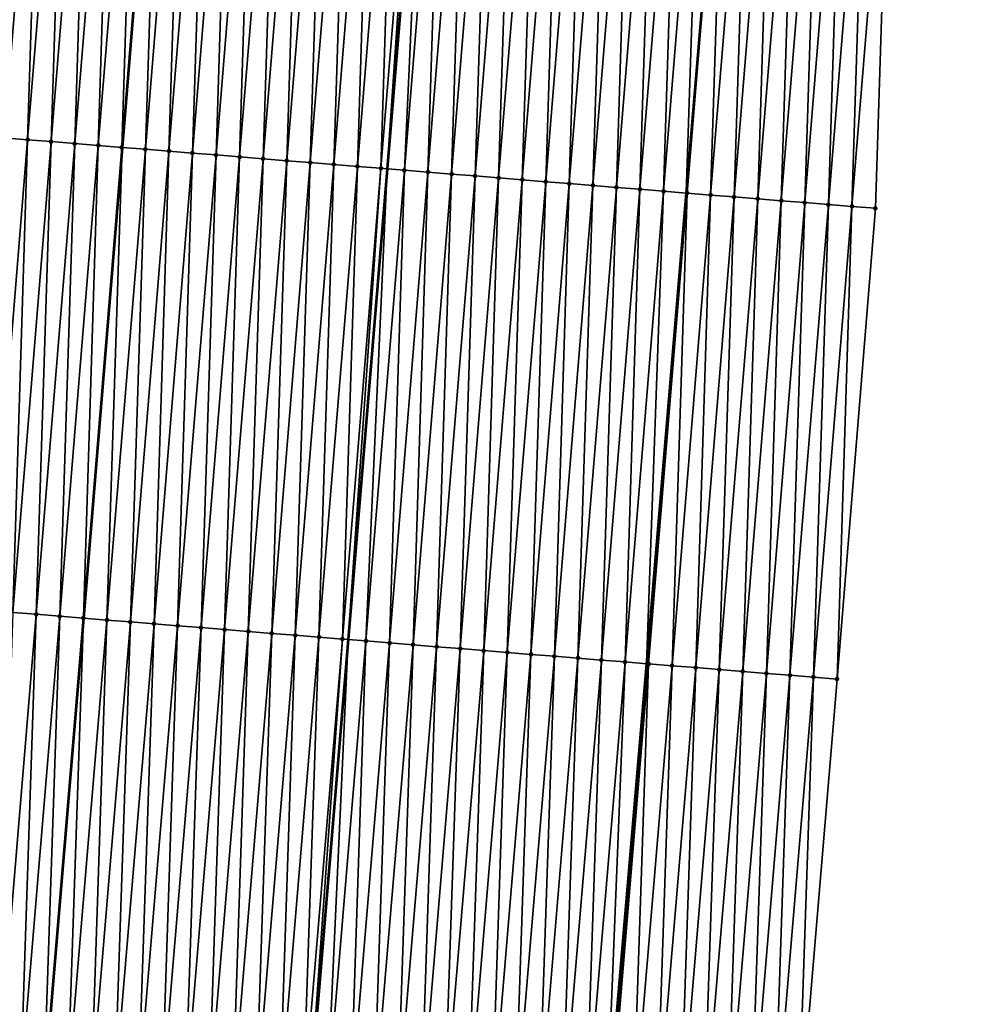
# Model space of a CAD drawing. Header units: feet. Extents: x 2017424 to 2024169, y 808042 to 818730.
# Tile 72 of 256: x 2023585 to 2023625, y 810347 to 810389. Entities that reach past the tile are written whole.
import ezdxf

# ---------------------------------------------------------------- set-up
doc = ezdxf.new("R2010")
doc.units = ezdxf.units.FT
doc.header["$MEASUREMENT"] = 0
for name, color, linetype, lineweight in [('EP_Travel Lane', 172, 'Continuous', 53), ('NB-Road Shots', 141, 'Continuous', 100), ('NB-Road X-Section', 40, 'Continuous', 13), ('STRIPING', 60, 'Continuous', 53)]:
    doc.layers.add(name, color=color, linetype=linetype, lineweight=lineweight)
doc.layers.add('I-77-MM15-17_NB-Surface-BORDER', color=7, linetype='Continuous')
doc.layers.add('I-77-MM15-17_NB-Surface-TIN', color=7, linetype='Continuous')

msp = doc.modelspace()

# ---------------------------------------------------------------- linework, layer by layer
at = {"layer": 'EP_Travel Lane'}
msp.add_polyline3d([(2023617.839902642, 810441.5486107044, 290.4173127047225), (2023616.161568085, 810421.6302369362, 289.7507433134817), (2023614.483239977, 810401.7119396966, 289.0819012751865), (2023612.804799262, 810381.7923060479, 288.4525398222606), (2023611.126398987, 810361.8731523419, 287.8090079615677), (2023609.426274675, 810341.8877915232, 287.1701636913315), (2023607.724428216, 810321.9704712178, 286.5330717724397), (2023606.022517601, 810302.0524000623, 285.9212010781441), (2023604.320598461, 810282.1342291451, 285.3126838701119), (2023602.618631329, 810262.2154965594, 284.7230208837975), (2023600.916704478, 810242.2972353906, 284.1175308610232), (2023599.214749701, 810222.378647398, 283.5230158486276), (2023597.512808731, 810202.4602209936, 282.9230811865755), (2023595.810848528, 810182.5415694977, 282.3306952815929), (2023594.108811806, 810162.6220224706, 281.7683821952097), (2023592.375082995, 810142.4905671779, 281.2332645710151), (2023590.705805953, 810122.7863215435, 280.7102273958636), (2023588.710833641, 810098.8784424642, 280.050727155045), (2023587.38081022, 810082.9393545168, 279.6303487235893), (2023585.718211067, 810063.0146571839, 279.1370583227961)], dxfattribs=at)
at = {"layer": 'I-77-MM15-17_NB-Surface-BORDER', "color": 3, "linetype": 'Continuous', "lineweight": -3}
msp.add_polyline3d([(2023624.707408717, 810440.9940627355, 290.2260235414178), (2023624.076539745, 810420.9913689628, 289.5225833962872), (2023621.452107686, 810401.1490264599, 288.8930797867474), (2023620.821122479, 810381.144909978, 288.2316462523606), (2023619.193417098, 810361.2217203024, 287.5850142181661), (2023617.51849911, 810341.2088165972, 286.9636862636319), (2023615.832084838, 810321.2913073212, 286.2893290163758), (2023614.145620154, 810301.3732026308, 285.6349746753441), (2023611.462553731, 810281.5374927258, 285.0468847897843), (2023609.77595602, 810261.6178169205, 284.4452814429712), (2023606.096235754, 810241.8638863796, 283.9441117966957), (2023603.413124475, 810222.0276466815, 283.3738069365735), (2023602.722992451, 810202.023969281, 282.7599110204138), (2023600.039856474, 810182.1874378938, 282.1993963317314), (2023597.35662827, 810162.34981724, 281.6754582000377), (2023596.562152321, 810142.0979485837, 281.1282559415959), (2023594.829683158, 810122.4426648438, 280.5536802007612), (2023593.810194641, 810098.4525510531, 279.8931936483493), (2023590.47309089, 810082.6807378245, 279.5483229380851), (2023588.793050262, 810062.7580426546, 279.0347510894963)], dxfattribs=at)
at = {"layer": 'I-77-MM15-17_NB-Surface-TIN', "color": 128, "linetype": 'Continuous', "lineweight": -3}
for points in [[(2023583.941624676, 810384.1287809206, 289.0867431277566), (2023585.569342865, 810404.0521273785, 289.7287533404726), (2023584.572600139, 810404.1327781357, 289.7516987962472)], [(2023583.941624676, 810384.1287809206, 289.0867431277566), (2023584.938368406, 810384.0481424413, 289.063435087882), (2023585.569342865, 810404.0521273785, 289.7287533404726)], [(2023584.938368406, 810384.0481424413, 289.063435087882), (2023586.566090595, 810403.9715378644, 289.7039992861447), (2023585.569342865, 810404.0521273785, 289.7287533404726)], [(2023584.938368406, 810384.0481424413, 289.063435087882), (2023585.935097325, 810383.9673226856, 289.0454804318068), (2023586.566090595, 810403.9715378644, 289.7039992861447)], [(2023585.935097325, 810383.9673226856, 289.0454804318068), (2023587.5628263, 810403.8908011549, 289.6835921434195), (2023586.566090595, 810403.9715378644, 289.7039992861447)], [(2023585.935097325, 810383.9673226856, 289.0454804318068), (2023586.931823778, 810383.8864727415, 289.0284172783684), (2023587.5628263, 810403.8908011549, 289.6835921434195)], [(2023586.931823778, 810383.8864727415, 289.0284172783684), (2023588.559556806, 810403.8100008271, 289.6650637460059), (2023587.5628263, 810403.8908011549, 289.6835921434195)], [(2023586.931823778, 810383.8864727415, 289.0284172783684), (2023587.928552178, 810383.8056466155, 289.0106507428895), (2023588.559556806, 810403.8100008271, 289.6650637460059)], [(2023587.928552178, 810383.8056466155, 289.0106507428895), (2023589.556292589, 810403.7292650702, 289.6446284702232), (2023588.559556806, 810403.8100008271, 289.6650637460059)], [(2023587.928552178, 810383.8056466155, 289.0106507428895), (2023588.925305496, 810383.7251255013, 288.9838767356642), (2023589.556292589, 810403.7292650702, 289.6446284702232)], [(2023588.925305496, 810383.7251255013, 288.9838767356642), (2023590.553037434, 810403.6486402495, 289.6209170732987), (2023589.556292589, 810403.7292650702, 289.6446284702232)], [(2023588.925305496, 810383.7251255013, 288.9838767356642), (2023588.933281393, 810383.72447992, 288.9836994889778), (2023590.553037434, 810403.6486402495, 289.6209170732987)], [(2023590.553037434, 810403.6486402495, 289.6209170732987), (2023588.933281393, 810383.72447992, 288.9836994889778), (2023590.561013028, 810403.6479955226, 289.6207154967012)], [(2023589.922046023, 810383.6444478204, 288.9617263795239), (2023590.561013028, 810403.6479955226, 289.6207154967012), (2023588.933281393, 810383.72447992, 288.9836994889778)], [(2023589.922046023, 810383.6444478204, 288.9617263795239), (2023591.549786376, 810403.5680655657, 289.595725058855), (2023590.561013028, 810403.6479955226, 289.6207154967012)], [(2023589.922046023, 810383.6444478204, 288.9617263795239), (2023590.918802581, 810383.5639663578, 288.9337813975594), (2023591.549786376, 810403.5680655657, 289.595725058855)], [(2023590.918802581, 810383.5639663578, 288.9337813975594), (2023592.546558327, 810403.4877725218, 289.5622157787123), (2023591.549786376, 810403.5680655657, 289.595725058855)], [(2023590.918802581, 810383.5639663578, 288.9337813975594), (2023591.915549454, 810383.4833663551, 288.9093370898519), (2023592.546558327, 810403.4877725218, 289.5622157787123)], [(2023591.915549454, 810383.4833663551, 288.9093370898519), (2023593.543299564, 810403.4071035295, 289.5398088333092), (2023592.546558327, 810403.4877725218, 289.5622157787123)], [(2023591.915549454, 810383.4833663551, 288.9093370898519), (2023592.912280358, 810383.4025708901, 288.8906650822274), (2023593.543299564, 810403.4071035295, 289.5398088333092)], [(2023592.912280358, 810383.4025708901, 288.8906650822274), (2023594.540017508, 810403.3261494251, 289.5258217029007), (2023593.543299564, 810403.4071035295, 289.5398088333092)], [(2023592.912280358, 810383.4025708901, 288.8906650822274), (2023593.909003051, 810383.3216749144, 288.8749613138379), (2023594.540017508, 810403.3261494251, 289.5258217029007)], [(2023593.909003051, 810383.3216749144, 288.8749613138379), (2023595.536731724, 810403.245149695, 289.5131819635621), (2023594.540017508, 810403.3261494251, 289.5258217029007)], [(2023593.909003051, 810383.3216749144, 288.8749613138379), (2023594.905744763, 810383.2410117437, 288.8523824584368), (2023595.536731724, 810403.245149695, 289.5131819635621)], [(2023594.905744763, 810383.2410117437, 288.8523824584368), (2023596.533470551, 810403.164451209, 289.4916460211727), (2023595.536731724, 810403.245149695, 289.5131819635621)], [(2023594.905744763, 810383.2410117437, 288.8523824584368), (2023595.902495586, 810383.160460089, 288.8265103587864), (2023596.533470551, 810403.164451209, 289.4916460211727)], [(2023595.902495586, 810383.160460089, 288.8265103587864), (2023597.530227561, 810403.0839752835, 289.4635375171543), (2023596.533470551, 810403.164451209, 289.4916460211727)], [(2023595.902495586, 810383.160460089, 288.8265103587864), (2023596.899259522, 810383.0800689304, 288.7958985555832), (2023597.530227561, 810403.0839752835, 289.4635375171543)], [(2023596.899259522, 810383.0800689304, 288.7958985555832), (2023598.526981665, 810403.0034637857, 289.4364795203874), (2023597.530227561, 810403.0839752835, 289.4635375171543)], [(2023596.899259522, 810383.0800689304, 288.7958985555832), (2023597.896012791, 810382.9995472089, 288.769142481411), (2023598.526981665, 810403.0034637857, 289.4364795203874)], [(2023597.896012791, 810382.9995472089, 288.769142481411), (2023599.523736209, 810402.9229576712, 289.4092625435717), (2023598.526981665, 810403.0034637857, 289.4364795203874)], [(2023597.896012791, 810382.9995472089, 288.769142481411), (2023598.892738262, 810382.918685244, 288.7524343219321), (2023599.523736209, 810402.9229576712, 289.4092625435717)], [(2023598.892738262, 810382.918685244, 288.7524343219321), (2023600.520467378, 810402.8421654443, 289.3904949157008), (2023599.523736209, 810402.9229576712, 289.4092625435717)], [(2023598.892738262, 810382.918685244, 288.7524343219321), (2023599.889429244, 810382.8374011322, 288.7481928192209), (2023600.520467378, 810402.8421654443, 289.3904949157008)], [(2023599.889429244, 810382.8374011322, 288.7481928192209), (2023601.517167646, 810402.7609949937, 289.3828968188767), (2023600.520467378, 810402.8421654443, 289.3904949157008)], [(2023599.889429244, 810382.8374011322, 288.7481928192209), (2023600.157506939, 810382.8156890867, 288.7426294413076), (2023601.517167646, 810402.7609949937, 289.3828968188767)], [(2023601.517167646, 810402.7609949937, 289.3828968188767), (2023600.157506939, 810382.8156890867, 288.7426294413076), (2023601.804593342, 810402.7376662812, 289.3783881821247)], [(2023600.886165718, 810382.7566738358, 288.7275076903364), (2023601.804593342, 810402.7376662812, 289.3783881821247), (2023600.157506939, 810382.8156890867, 288.7426294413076)], [(2023600.886165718, 810382.7566738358, 288.7275076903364), (2023602.513890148, 810402.6800966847, 289.367261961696), (2023601.804593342, 810402.7376662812, 289.3783881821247)], [(2023600.886165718, 810382.7566738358, 288.7275076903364), (2023601.882923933, 810382.6762126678, 288.6989633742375), (2023602.513890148, 810402.6800966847, 289.367261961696)], [(2023601.882923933, 810382.6762126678, 288.6989633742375), (2023603.510642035, 810402.5995580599, 289.3410050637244), (2023602.513890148, 810402.6800966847, 289.367261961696)], [(2023601.882923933, 810382.6762126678, 288.6989633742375), (2023602.879675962, 810382.5956757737, 288.6726553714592), (2023603.510642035, 810402.5995580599, 289.3410050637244)], [(2023602.879675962, 810382.5956757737, 288.6726553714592), (2023604.507388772, 810402.5189563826, 289.316610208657), (2023603.510642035, 810402.5995580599, 289.3410050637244)], [(2023602.879675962, 810382.5956757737, 288.6726553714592), (2023603.876409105, 810382.5149076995, 288.6531744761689), (2023604.507388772, 810402.5189563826, 289.316610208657)], [(2023603.876409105, 810382.5149076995, 288.6531744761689), (2023605.504121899, 810402.4381881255, 289.2971347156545), (2023604.507388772, 810402.5189563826, 289.316610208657)], [(2023603.876409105, 810382.5149076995, 288.6531744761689), (2023604.873126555, 810382.4339475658, 288.6393653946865), (2023605.504121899, 810402.4381881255, 289.2971347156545)], [(2023604.873126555, 810382.4339475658, 288.6393653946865), (2023606.500849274, 810402.357349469, 289.2797382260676), (2023605.504121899, 810402.4381881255, 289.2971347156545)], [(2023604.873126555, 810382.4339475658, 288.6393653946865), (2023605.869853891, 810382.3531084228, 288.6219832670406), (2023606.500849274, 810402.357349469, 289.2797382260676)], [(2023605.869853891, 810382.3531084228, 288.6219832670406), (2023607.497577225, 810402.2765178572, 289.2621336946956), (2023606.500849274, 810402.357349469, 289.2797382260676)], [(2023605.869853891, 810382.3531084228, 288.6219832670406), (2023606.866583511, 810382.2722972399, 288.6037754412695), (2023607.497577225, 810402.2765178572, 289.2621336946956)], [(2023606.866583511, 810382.2722972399, 288.6037754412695), (2023608.494312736, 810402.1957787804, 289.2417964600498), (2023607.497577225, 810402.2765178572, 289.2621336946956)], [(2023606.866583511, 810382.2722972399, 288.6037754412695), (2023607.863325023, 810382.1916316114, 288.5812691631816), (2023608.494312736, 810402.1957787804, 289.2417964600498)], [(2023607.863325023, 810382.1916316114, 288.5812691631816), (2023609.491057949, 810402.1151584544, 289.2179523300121), (2023608.494312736, 810402.1957787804, 289.2417964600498)], [(2023607.863325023, 810382.1916316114, 288.5812691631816), (2023608.860070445, 810382.1110138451, 288.5573494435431), (2023609.491057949, 810402.1151584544, 289.2179523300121)], [(2023608.860070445, 810382.1110138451, 288.5573494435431), (2023610.487807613, 810402.0345926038, 289.1924994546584), (2023609.491057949, 810402.1151584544, 289.2179523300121)], [(2023608.860070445, 810382.1110138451, 288.5573494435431), (2023609.856815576, 810382.0303925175, 288.5335348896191), (2023610.487807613, 810402.0345926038, 289.1924994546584)], [(2023609.856815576, 810382.0303925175, 288.5335348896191), (2023611.484555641, 810401.9540067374, 289.1676376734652), (2023610.487807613, 810402.0345926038, 289.1924994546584)], [(2023609.856815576, 810382.0303925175, 288.5335348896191), (2023610.853561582, 810381.9497819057, 288.5094038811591), (2023611.484555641, 810401.9540067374, 289.1676376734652)], [(2023610.853561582, 810381.9497819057, 288.5094038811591), (2023612.481305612, 810401.8734446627, 289.1420732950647), (2023611.484555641, 810401.9540067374, 289.1676376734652)], [(2023610.853561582, 810381.9497819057, 288.5094038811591), (2023611.850318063, 810381.8692994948, 288.4814869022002), (2023612.481305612, 810401.8734446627, 289.1420732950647)], [(2023611.850318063, 810381.8692994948, 288.4814869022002), (2023613.47806559, 810401.7930050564, 289.112892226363), (2023612.481305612, 810401.8734446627, 289.1420732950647)], [(2023611.850318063, 810381.8692994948, 288.4814869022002), (2023612.804799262, 810381.7923060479, 288.4525398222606), (2023613.47806559, 810401.7930050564, 289.112892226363)], [(2023613.47806559, 810401.7930050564, 289.112892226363), (2023612.804799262, 810381.7923060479, 288.4525398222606), (2023614.474829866, 810401.7126180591, 289.0821575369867)], [(2023614.474829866, 810401.7126180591, 289.0821575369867), (2023612.804799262, 810381.7923060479, 288.4525398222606), (2023614.483239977, 810401.7119396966, 289.0819012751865)], [(2023612.84708094, 810381.7888953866, 288.4512575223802), (2023614.483239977, 810401.7119396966, 289.0819012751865), (2023612.804799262, 810381.7923060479, 288.4525398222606)], [(2023612.84708094, 810381.7888953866, 288.4512575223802), (2023613.843851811, 810381.7085891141, 288.418138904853), (2023614.483239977, 810401.7119396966, 289.0819012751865)], [(2023613.843851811, 810381.7085891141, 288.418138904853), (2023615.471593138, 810401.6322187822, 289.0517854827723), (2023614.483239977, 810401.7119396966, 289.0819012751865)], [(2023613.843851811, 810381.7085891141, 288.418138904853), (2023614.840611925, 810381.628151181, 288.3889084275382), (2023615.471593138, 810401.6322187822, 289.0517854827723)], [(2023614.840611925, 810381.628151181, 288.3889084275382), (2023616.468366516, 810401.5519431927, 289.0177607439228), (2023615.471593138, 810401.6322187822, 289.0517854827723)], [(2023614.840611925, 810381.628151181, 288.3889084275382), (2023615.837362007, 810381.547590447, 288.3633044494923), (2023616.468366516, 810401.5519431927, 289.0177607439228)], [(2023615.837362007, 810381.547590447, 288.3633044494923), (2023617.46512396, 810401.4714725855, 288.9894951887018), (2023616.468366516, 810401.5519431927, 289.0177607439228)], [(2023615.837362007, 810381.547590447, 288.3633044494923), (2023616.834115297, 810381.4670689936, 288.3365404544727), (2023617.46512396, 810401.4714725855, 288.9894951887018)], [(2023616.834115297, 810381.4670689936, 288.3365404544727), (2023618.461867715, 810401.3908344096, 288.9661781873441), (2023617.46512396, 810401.4714725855, 288.9894951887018)], [(2023616.834115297, 810381.4670689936, 288.3365404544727), (2023617.830859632, 810381.3864379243, 288.3130135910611), (2023618.461867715, 810401.3908344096, 288.9661781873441)], [(2023617.830859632, 810381.3864379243, 288.3130135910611), (2023619.458612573, 810401.3102097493, 288.942462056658), (2023618.461867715, 810401.3908344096, 288.9661781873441)], [(2023617.830859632, 810381.3864379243, 288.3130135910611), (2023618.827606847, 810381.3058421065, 288.2884456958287), (2023619.458612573, 810401.3102097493, 288.942462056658)], [(2023618.827606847, 810381.3058421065, 288.2884456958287), (2023620.455358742, 810401.2296011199, 288.9182725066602), (2023619.458612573, 810401.3102097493, 288.942462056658)], [(2023618.827606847, 810381.3058421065, 288.2884456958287), (2023619.824362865, 810381.225354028, 288.2606960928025), (2023620.455358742, 810401.2296011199, 288.9182725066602)], [(2023619.824362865, 810381.225354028, 288.2606960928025), (2023621.452107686, 810401.1490264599, 288.8930797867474), (2023620.455358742, 810401.2296011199, 288.9182725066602)], [(2023619.824362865, 810381.225354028, 288.2606960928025), (2023620.821122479, 810381.144909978, 288.2316462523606), (2023621.452107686, 810401.1490264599, 288.8930797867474)], [(2023583.310639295, 810364.1246623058, 288.4253709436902), (2023584.938368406, 810384.0481424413, 289.063435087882), (2023583.941624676, 810384.1287809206, 289.0867431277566)], [(2023583.310639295, 810364.1246623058, 288.4253709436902), (2023584.307363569, 810364.0437856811, 288.4090959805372), (2023584.938368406, 810384.0481424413, 289.063435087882)], [(2023584.307363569, 810364.0437856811, 288.4090959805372), (2023585.935097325, 810383.9673226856, 289.0454804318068), (2023584.938368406, 810384.0481424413, 289.063435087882)], [(2023584.307363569, 810364.0437856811, 288.4090959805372), (2023585.304082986, 810363.9628496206, 288.3945762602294), (2023585.935097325, 810383.9673226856, 289.0454804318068)], [(2023585.304082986, 810363.9628496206, 288.3945762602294), (2023586.931823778, 810383.8864727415, 289.0284172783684), (2023585.935097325, 810383.9673226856, 289.0454804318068)], [(2023585.304082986, 810363.9628496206, 288.3945762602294), (2023586.300818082, 810363.8821054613, 288.3743893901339), (2023586.931823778, 810383.8864727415, 289.0284172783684)], [(2023586.300818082, 810363.8821054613, 288.3743893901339), (2023587.928552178, 810383.8056466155, 289.0106507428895), (2023586.931823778, 810383.8864727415, 289.0284172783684)], [(2023586.300818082, 810363.8821054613, 288.3743893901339), (2023587.297577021, 810363.8016531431, 288.3455839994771), (2023587.928552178, 810383.8056466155, 289.0106507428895)], [(2023587.297577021, 810363.8016531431, 288.3455839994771), (2023588.925305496, 810383.7251255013, 288.9838767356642), (2023587.928552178, 810383.8056466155, 289.0106507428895)], [(2023587.297577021, 810363.8016531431, 288.3455839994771), (2023587.305553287, 810363.801007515, 288.3454072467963), (2023588.925305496, 810383.7251255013, 288.9838767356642)], [(2023588.925305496, 810383.7251255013, 288.9838767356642), (2023587.305553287, 810363.801007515, 288.3454072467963), (2023588.933281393, 810383.72447992, 288.9836994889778)], [(2023588.294317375, 810363.7209733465, 288.3234964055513), (2023588.933281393, 810383.72447992, 288.9836994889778), (2023587.305553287, 810363.801007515, 288.3454072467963)], [(2023588.294317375, 810363.7209733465, 288.3234964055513), (2023589.922046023, 810383.6444478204, 288.9617263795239), (2023588.933281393, 810383.72447992, 288.9836994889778)], [(2023588.294317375, 810363.7209733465, 288.3234964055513), (2023589.291083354, 810363.6406072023, 288.2921461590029), (2023589.922046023, 810383.6444478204, 288.9617263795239)], [(2023589.291083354, 810363.6406072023, 288.2921461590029), (2023590.918802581, 810383.5639663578, 288.9337813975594), (2023589.922046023, 810383.6444478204, 288.9617263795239)], [(2023589.291083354, 810363.6406072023, 288.2921461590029), (2023590.287828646, 810363.5599878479, 288.2682736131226), (2023590.918802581, 810383.5639663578, 288.9337813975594)], [(2023590.287828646, 810363.5599878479, 288.2682736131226), (2023591.915549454, 810383.4833663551, 288.9093370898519), (2023590.918802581, 810383.5639663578, 288.9337813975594)], [(2023590.287828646, 810363.5599878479, 288.2682736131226), (2023591.284551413, 810363.4790927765, 288.2525434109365), (2023591.915549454, 810383.4833663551, 288.9093370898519)], [(2023591.284551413, 810363.4790927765, 288.2525434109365), (2023592.912280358, 810383.4025708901, 288.8906650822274), (2023591.915549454, 810383.4833663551, 288.9093370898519)], [(2023591.284551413, 810363.4790927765, 288.2525434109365), (2023592.281273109, 810363.3981846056, 288.2372000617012), (2023592.912280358, 810383.4025708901, 288.8906650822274)], [(2023592.281273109, 810363.3981846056, 288.2372000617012), (2023593.909003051, 810383.3216749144, 288.8749613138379), (2023592.912280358, 810383.4025708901, 288.8906650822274)], [(2023592.281273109, 810363.3981846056, 288.2372000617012), (2023593.278011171, 810363.3174767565, 288.2159409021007), (2023593.909003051, 810383.3216749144, 288.8749613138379)], [(2023593.278011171, 810363.3174767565, 288.2159409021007), (2023594.905744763, 810383.2410117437, 288.8523824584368), (2023593.909003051, 810383.3216749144, 288.8749613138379)], [(2023593.278011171, 810363.3174767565, 288.2159409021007), (2023594.274762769, 810363.2369345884, 288.1897889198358), (2023594.905744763, 810383.2410117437, 288.8523824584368)], [(2023594.274762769, 810363.2369345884, 288.1897889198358), (2023595.902495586, 810383.160460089, 288.8265103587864), (2023594.905744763, 810383.2410117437, 288.8523824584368)], [(2023594.274762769, 810363.2369345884, 288.1897889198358), (2023595.271532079, 810363.1566092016, 288.1572350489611), (2023595.902495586, 810383.160460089, 288.8265103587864)], [(2023595.271532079, 810363.1566092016, 288.1572350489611), (2023596.899259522, 810383.0800689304, 288.7958985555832), (2023595.902495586, 810383.160460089, 288.8265103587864)], [(2023595.271532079, 810363.1566092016, 288.1572350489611), (2023596.26828656, 810363.0761023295, 288.1300407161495), (2023596.899259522, 810383.0800689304, 288.7958985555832)], [(2023596.26828656, 810363.0761023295, 288.1300407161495), (2023597.896012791, 810382.9995472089, 288.769142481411), (2023596.899259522, 810383.0800689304, 288.7958985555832)], [(2023596.26828656, 810363.0761023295, 288.1300407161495), (2023597.26501042, 810362.995220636, 288.1139154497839), (2023597.896012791, 810382.9995472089, 288.769142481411)], [(2023597.26501042, 810362.995220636, 288.1139154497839), (2023598.892738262, 810382.918685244, 288.7524343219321), (2023597.896012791, 810382.9995472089, 288.769142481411)], [(2023597.26501042, 810362.995220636, 288.1139154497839), (2023598.26171888, 810362.9141504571, 288.1033564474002), (2023598.892738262, 810382.918685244, 288.7524343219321)], [(2023598.26171888, 810362.9141504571, 288.1033564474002), (2023599.889429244, 810382.8374011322, 288.7481928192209), (2023598.892738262, 810382.918685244, 288.7524343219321)], [(2023598.26171888, 810362.9141504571, 288.1033564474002), (2023598.510441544, 810362.8939659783, 288.0993690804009), (2023599.889429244, 810382.8374011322, 288.7481928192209)], [(2023599.889429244, 810382.8374011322, 288.7481928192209), (2023598.510441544, 810362.8939659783, 288.0993690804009), (2023600.157506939, 810382.8156890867, 288.7426294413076)], [(2023599.258442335, 810362.8332638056, 288.0873775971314), (2023600.157506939, 810382.8156890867, 288.7426294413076), (2023598.510441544, 810362.8939659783, 288.0993690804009)], [(2023599.258442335, 810362.8332638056, 288.0873775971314), (2023600.886165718, 810382.7566738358, 288.7275076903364), (2023600.157506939, 810382.8156890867, 288.7426294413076)], [(2023599.258442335, 810362.8332638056, 288.0873775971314), (2023600.255182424, 810362.7525807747, 288.0653855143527), (2023600.886165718, 810382.7566738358, 288.7275076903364)], [(2023600.255182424, 810362.7525807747, 288.0653855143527), (2023601.882923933, 810382.6762126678, 288.6989633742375), (2023600.886165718, 810382.7566738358, 288.7275076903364)], [(2023600.255182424, 810362.7525807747, 288.0653855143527), (2023601.251938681, 810362.6720956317, 288.0375494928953), (2023601.882923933, 810382.6762126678, 288.6989633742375)], [(2023601.251938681, 810362.6720956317, 288.0375494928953), (2023602.879675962, 810382.5956757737, 288.6726553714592), (2023601.882923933, 810382.6762126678, 288.6989633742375)], [(2023601.251938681, 810362.6720956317, 288.0375494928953), (2023602.248673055, 810362.5913426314, 288.0176237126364), (2023602.879675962, 810382.5956757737, 288.6726553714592)], [(2023602.248673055, 810362.5913426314, 288.0176237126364), (2023603.876409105, 810382.5149076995, 288.6531744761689), (2023602.879675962, 810382.5956757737, 288.6726553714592)], [(2023602.248673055, 810362.5913426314, 288.0176237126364), (2023603.245399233, 810362.5104893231, 288.0006601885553), (2023603.876409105, 810382.5149076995, 288.6531744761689)], [(2023603.245399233, 810362.5104893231, 288.0006601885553), (2023604.873126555, 810382.4339475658, 288.6393653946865), (2023603.876409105, 810382.5149076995, 288.6531744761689)], [(2023603.245399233, 810362.5104893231, 288.0006601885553), (2023604.242127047, 810362.4296560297, 287.9831055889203), (2023604.873126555, 810382.4339475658, 288.6393653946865)], [(2023604.242127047, 810362.4296560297, 287.9831055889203), (2023605.869853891, 810382.3531084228, 288.6219832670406), (2023604.873126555, 810382.4339475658, 288.6393653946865)], [(2023604.242127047, 810362.4296560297, 287.9831055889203), (2023605.238856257, 810362.3488398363, 287.9650459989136), (2023605.869853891, 810382.3531084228, 288.6219832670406)], [(2023605.238856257, 810362.3488398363, 287.9650459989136), (2023606.866583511, 810382.2722972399, 288.6037754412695), (2023605.869853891, 810382.3531084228, 288.6219832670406)], [(2023605.238856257, 810362.3488398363, 287.9650459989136), (2023606.235599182, 810362.2681914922, 287.9420295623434), (2023606.866583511, 810382.2722972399, 288.6037754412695)], [(2023606.235599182, 810362.2681914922, 287.9420295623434), (2023607.863325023, 810382.1916316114, 288.5812691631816), (2023606.866583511, 810382.2722972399, 288.6037754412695)], [(2023606.235599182, 810362.2681914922, 287.9420295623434), (2023607.232344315, 810362.1875701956, 287.9182143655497), (2023607.863325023, 810382.1916316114, 288.5812691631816)], [(2023607.232344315, 810362.1875701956, 287.9182143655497), (2023608.860070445, 810382.1110138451, 288.5573494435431), (2023607.863325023, 810382.1916316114, 288.5812691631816)], [(2023607.232344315, 810362.1875701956, 287.9182143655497), (2023608.229091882, 810362.1069786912, 287.8935193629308), (2023608.860070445, 810382.1110138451, 288.5573494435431)], [(2023608.229091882, 810362.1069786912, 287.8935193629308), (2023609.856815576, 810382.0303925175, 288.5335348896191), (2023608.860070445, 810382.1110138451, 288.5573494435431)], [(2023608.229091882, 810362.1069786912, 287.8935193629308), (2023609.225841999, 810362.0264183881, 287.8679029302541), (2023609.856815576, 810382.0303925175, 288.5335348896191)], [(2023609.225841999, 810362.0264183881, 287.8679029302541), (2023610.853561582, 810381.9497819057, 288.5094038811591), (2023609.856815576, 810382.0303925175, 288.5335348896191)], [(2023609.225841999, 810362.0264183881, 287.8679029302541), (2023610.222602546, 810361.9459857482, 287.8385164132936), (2023610.853561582, 810381.9497819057, 288.5094038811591)], [(2023610.222602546, 810361.9459857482, 287.8385164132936), (2023611.850318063, 810381.8692994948, 288.4814869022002), (2023610.853561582, 810381.9497819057, 288.5094038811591)], [(2023610.222602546, 810361.9459857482, 287.8385164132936), (2023611.126398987, 810361.8731523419, 287.8090079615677), (2023611.850318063, 810381.8692994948, 288.4814869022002)], [(2023611.850318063, 810381.8692994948, 288.4814869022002), (2023611.126398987, 810361.8731523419, 287.8090079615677), (2023612.804799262, 810381.7923060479, 288.4525398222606)], [(2023611.219371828, 810361.8656600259, 287.8059724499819), (2023612.804799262, 810381.7923060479, 288.4525398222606), (2023611.126398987, 810361.8731523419, 287.8090079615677)], [(2023611.219371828, 810361.8656600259, 287.8059724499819), (2023612.84708094, 810381.7888953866, 288.4512575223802), (2023612.804799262, 810381.7923060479, 288.4525398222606)], [(2023611.219371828, 810361.8656600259, 287.8059724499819), (2023612.216131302, 810361.7852142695, 287.7769732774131), (2023612.84708094, 810381.7888953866, 288.4512575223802)], [(2023612.216131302, 810361.7852142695, 287.7769732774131), (2023613.843851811, 810381.7085891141, 288.418138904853), (2023612.84708094, 810381.7888953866, 288.4512575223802)], [(2023612.216131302, 810361.7852142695, 287.7769732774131), (2023613.212877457, 810361.7046054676, 287.7527890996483), (2023613.843851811, 810381.7085891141, 288.418138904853)], [(2023613.212877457, 810361.7046054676, 287.7527890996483), (2023614.840611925, 810381.628151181, 288.3889084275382), (2023613.843851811, 810381.7085891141, 288.418138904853)], [(2023613.212877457, 810361.7046054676, 287.7527890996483), (2023614.209636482, 810361.6241542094, 287.7239524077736), (2023614.840611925, 810381.628151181, 288.3889084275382)], [(2023614.209636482, 810361.6241542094, 287.7239524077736), (2023615.837362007, 810381.547590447, 288.3633044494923), (2023614.840611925, 810381.628151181, 288.3889084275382)], [(2023614.209636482, 810361.6241542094, 287.7239524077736), (2023615.206394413, 810361.5436895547, 287.6955113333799), (2023615.837362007, 810381.547590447, 288.3633044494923)], [(2023615.206394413, 810361.5436895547, 287.6955113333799), (2023616.834115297, 810381.4670689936, 288.3365404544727), (2023615.837362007, 810381.547590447, 288.3633044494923)], [(2023615.206394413, 810361.5436895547, 287.6955113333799), (2023616.203146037, 810361.4631477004, 287.6693500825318), (2023616.834115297, 810381.4670689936, 288.3365404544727)], [(2023616.203146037, 810361.4631477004, 287.6693500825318), (2023617.830859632, 810381.3864379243, 288.3130135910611), (2023616.834115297, 810381.4670689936, 288.3365404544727)], [(2023616.203146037, 810361.4631477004, 287.6693500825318), (2023617.199900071, 810361.3826353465, 287.6423176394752), (2023617.830859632, 810381.3864379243, 288.3130135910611)], [(2023617.199900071, 810361.3826353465, 287.6423176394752), (2023618.827606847, 810381.3058421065, 288.2884456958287), (2023617.830859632, 810381.3864379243, 288.3130135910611)], [(2023617.199900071, 810361.3826353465, 287.6423176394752), (2023618.196657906, 810361.3021695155, 287.6139113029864), (2023618.827606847, 810381.3058421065, 288.2884456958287)], [(2023618.196657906, 810361.3021695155, 287.6139113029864), (2023619.824362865, 810381.225354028, 288.2606960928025), (2023618.827606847, 810381.3058421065, 288.2884456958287)], [(2023618.196657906, 810361.3021695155, 287.6139113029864), (2023619.193417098, 810361.2217203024, 287.5850142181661), (2023619.824362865, 810381.225354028, 288.2606960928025)], [(2023619.193417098, 810361.2217203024, 287.5850142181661), (2023620.821122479, 810381.144909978, 288.2316462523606), (2023619.824362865, 810381.225354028, 288.2606960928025)], [(2023583.637728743, 810344.0538046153, 287.7536504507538), (2023585.304082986, 810363.9628496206, 288.3945762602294), (2023584.307363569, 810364.0437856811, 288.4090959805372)], [(2023583.637728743, 810344.0538046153, 287.7536504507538), (2023584.634206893, 810343.9699501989, 287.7364032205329), (2023585.304082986, 810363.9628496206, 288.3945762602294)], [(2023584.634206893, 810343.9699501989, 287.7364032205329), (2023586.300818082, 810363.8821054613, 288.3743893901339), (2023585.304082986, 810363.9628496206, 288.3945762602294)], [(2023584.634206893, 810343.9699501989, 287.7364032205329), (2023585.630731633, 810343.8866460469, 287.7006788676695), (2023586.300818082, 810363.8821054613, 288.3743893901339)], [(2023585.630731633, 810343.8866460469, 287.7006788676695), (2023587.297577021, 810363.8016531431, 288.3455839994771), (2023586.300818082, 810363.8821054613, 288.3743893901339)], [(2023585.630731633, 810343.8866460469, 287.7006788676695), (2023585.63869661, 810343.885979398, 287.7004206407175), (2023587.297577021, 810363.8016531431, 288.3455839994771)], [(2023587.297577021, 810363.8016531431, 288.3455839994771), (2023585.63869661, 810343.885979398, 287.7004206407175), (2023587.305553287, 810363.801007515, 288.3454072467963)], [(2023586.627247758, 810343.8032401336, 287.6683715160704), (2023587.305553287, 810363.801007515, 288.3454072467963), (2023585.63869661, 810343.885979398, 287.7004206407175)], [(2023586.627247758, 810343.8032401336, 287.6683715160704), (2023588.294317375, 810363.7209733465, 288.3234964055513), (2023587.305553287, 810363.801007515, 288.3454072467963)], [(2023586.627247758, 810343.8032401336, 287.6683715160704), (2023587.623755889, 810343.7197398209, 287.6392339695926), (2023588.294317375, 810363.7209733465, 288.3234964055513)], [(2023587.623755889, 810343.7197398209, 287.6392339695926), (2023589.291083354, 810363.6406072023, 288.2921461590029), (2023588.294317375, 810363.7209733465, 288.3234964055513)], [(2023587.623755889, 810343.7197398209, 287.6392339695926), (2023588.620254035, 810343.6361215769, 287.6140563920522), (2023589.291083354, 810363.6406072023, 288.2921461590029)], [(2023588.620254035, 810343.6361215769, 287.6140563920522), (2023590.287828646, 810363.5599878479, 288.2682736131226), (2023589.291083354, 810363.6406072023, 288.2921461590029)], [(2023588.620254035, 810343.6361215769, 287.6140563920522), (2023589.616730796, 810343.5522507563, 287.5973599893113), (2023590.287828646, 810363.5599878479, 288.2682736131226)], [(2023589.616730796, 810343.5522507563, 287.5973599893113), (2023591.284551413, 810363.4790927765, 288.2525434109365), (2023590.287828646, 810363.5599878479, 288.2682736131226)], [(2023589.616730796, 810343.5522507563, 287.5973599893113), (2023590.613192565, 810343.4682028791, 287.5866089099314), (2023591.284551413, 810363.4790927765, 288.2525434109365)], [(2023590.613192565, 810343.4682028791, 287.5866089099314), (2023592.281273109, 810363.3981846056, 288.2372000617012), (2023591.284551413, 810363.4790927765, 288.2525434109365)], [(2023590.613192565, 810343.4682028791, 287.5866089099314), (2023591.609690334, 810343.3845801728, 287.5615811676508), (2023592.281273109, 810363.3981846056, 288.2372000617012)], [(2023591.609690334, 810343.3845801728, 287.5615811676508), (2023593.278011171, 810363.3174767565, 288.2159409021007), (2023592.281273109, 810363.3981846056, 288.2372000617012)], [(2023591.609690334, 810343.3845801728, 287.5615811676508), (2023592.606197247, 810343.301065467, 287.5329269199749), (2023593.278011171, 810363.3174767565, 288.2159409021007)], [(2023592.606197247, 810343.301065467, 287.5329269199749), (2023594.274762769, 810363.2369345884, 288.1897889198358), (2023593.278011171, 810363.3174767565, 288.2159409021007)], [(2023592.606197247, 810343.301065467, 287.5329269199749), (2023593.602712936, 810343.2176544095, 287.5007923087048), (2023594.274762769, 810363.2369345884, 288.1897889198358)], [(2023593.602712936, 810343.2176544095, 287.5007923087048), (2023595.271532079, 810363.1566092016, 288.1572350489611), (2023594.274762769, 810363.2369345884, 288.1897889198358)], [(2023593.602712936, 810343.2176544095, 287.5007923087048), (2023594.599221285, 810343.1341566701, 287.471568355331), (2023595.271532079, 810363.1566092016, 288.1572350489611)], [(2023594.599221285, 810343.1341566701, 287.471568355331), (2023596.26828656, 810363.0761023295, 288.1300407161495), (2023595.271532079, 810363.1566092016, 288.1572350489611)], [(2023594.599221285, 810343.1341566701, 287.471568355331), (2023595.595696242, 810343.0502645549, 287.4555869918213), (2023596.26828656, 810363.0761023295, 288.1300407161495)], [(2023595.595696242, 810343.0502645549, 287.4555869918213), (2023597.26501042, 810362.995220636, 288.1139154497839), (2023596.26828656, 810363.0761023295, 288.1300407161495)], [(2023595.595696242, 810343.0502645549, 287.4555869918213), (2023596.592160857, 810342.9662502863, 287.4437073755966), (2023597.26501042, 810362.995220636, 288.1139154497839)], [(2023596.592160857, 810342.9662502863, 287.4437073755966), (2023598.26171888, 810362.9141504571, 288.1033564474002), (2023597.26501042, 810362.995220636, 288.1139154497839)], [(2023596.592160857, 810342.9662502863, 287.4437073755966), (2023596.835820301, 810342.9456948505, 287.4412004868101), (2023598.26171888, 810362.9141504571, 288.1033564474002)], [(2023598.26171888, 810362.9141504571, 288.1033564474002), (2023596.835820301, 810342.9456948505, 287.4412004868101), (2023598.510441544, 810362.8939659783, 288.0993690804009)], [(2023597.588621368, 810342.8821875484, 287.4334552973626), (2023598.510441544, 810362.8939659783, 288.0993690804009), (2023596.835820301, 810342.9456948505, 287.4412004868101)], [(2023597.588621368, 810342.8821875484, 287.4334552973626), (2023599.258442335, 810362.8332638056, 288.0873775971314), (2023598.510441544, 810362.8939659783, 288.0993690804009)], [(2023597.588621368, 810342.8821875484, 287.4334552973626), (2023598.58511411, 810342.7985054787, 287.4104209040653), (2023599.258442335, 810362.8332638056, 288.0873775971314)], [(2023598.58511411, 810342.7985054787, 287.4104209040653), (2023600.255182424, 810362.7525807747, 288.0653855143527), (2023599.258442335, 810362.8332638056, 288.0873775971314)], [(2023598.58511411, 810342.7985054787, 287.4104209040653), (2023599.581619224, 810342.7149695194, 287.3824803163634), (2023600.255182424, 810362.7525807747, 288.0653855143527)], [(2023599.581619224, 810342.7149695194, 287.3824803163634), (2023601.251938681, 810362.6720956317, 288.0375494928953), (2023600.255182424, 810362.7525807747, 288.0653855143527)], [(2023599.581619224, 810342.7149695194, 287.3824803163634), (2023600.578101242, 810342.6311607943, 287.3636988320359), (2023601.251938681, 810362.6720956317, 288.0375494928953)], [(2023600.578101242, 810342.6311607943, 287.3636988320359), (2023602.248673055, 810362.5913426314, 288.0176237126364), (2023601.251938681, 810362.6720956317, 288.0375494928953)], [(2023600.578101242, 810342.6311607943, 287.3636988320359), (2023601.57457356, 810342.5472375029, 287.3487643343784), (2023602.248673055, 810362.5913426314, 288.0176237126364)], [(2023601.57457356, 810342.5472375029, 287.3487643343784), (2023603.245399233, 810362.5104893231, 288.0006601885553), (2023602.248673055, 810362.5913426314, 288.0176237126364)], [(2023601.57457356, 810342.5472375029, 287.3487643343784), (2023602.571046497, 810342.4633215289, 287.3335841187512), (2023603.245399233, 810362.5104893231, 288.0006601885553)], [(2023602.571046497, 810342.4633215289, 287.3335841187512), (2023604.242127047, 810362.4296560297, 287.9831055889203), (2023603.245399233, 810362.5104893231, 288.0006601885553)], [(2023602.571046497, 810342.4633215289, 287.3335841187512), (2023603.567533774, 810342.3795749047, 287.3127173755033), (2023604.242127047, 810362.4296560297, 287.9831055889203)], [(2023603.567533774, 810342.3795749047, 287.3127173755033), (2023605.238856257, 810362.3488398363, 287.9650459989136), (2023604.242127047, 810362.4296560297, 287.9831055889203)], [(2023603.567533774, 810342.3795749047, 287.3127173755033), (2023604.56402472, 810342.2958716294, 287.2903950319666), (2023605.238856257, 810362.3488398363, 287.9650459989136)], [(2023604.56402472, 810342.2958716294, 287.2903950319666), (2023606.235599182, 810362.2681914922, 287.9420295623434), (2023605.238856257, 810362.3488398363, 287.9650459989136)], [(2023604.56402472, 810342.2958716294, 287.2903950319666), (2023605.560513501, 810342.2121427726, 287.2689316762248), (2023606.235599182, 810362.2681914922, 287.9420295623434)], [(2023605.560513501, 810342.2121427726, 287.2689316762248), (2023607.232344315, 810362.1875701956, 287.9182143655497), (2023606.235599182, 810362.2681914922, 287.9420295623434)], [(2023605.560513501, 810342.2121427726, 287.2689316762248), (2023606.557001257, 810342.128401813, 287.2478747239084), (2023607.232344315, 810362.1875701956, 287.9182143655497)], [(2023606.557001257, 810342.128401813, 287.2478747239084), (2023608.229091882, 810362.1069786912, 287.8935193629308), (2023607.232344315, 810362.1875701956, 287.9182143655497)], [(2023606.557001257, 810342.128401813, 287.2478747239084), (2023607.553500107, 810342.0447918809, 287.2224180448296), (2023608.229091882, 810362.1069786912, 287.8935193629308)], [(2023607.553500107, 810342.0447918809, 287.2224180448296), (2023609.225841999, 810362.0264183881, 287.8679029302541), (2023608.229091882, 810362.1069786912, 287.8935193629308)], [(2023607.553500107, 810342.0447918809, 287.2224180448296), (2023608.550003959, 810341.961241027, 287.1949776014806), (2023609.225841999, 810362.0264183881, 287.8679029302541)], [(2023608.550003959, 810341.961241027, 287.1949776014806), (2023610.222602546, 810361.9459857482, 287.8385164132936), (2023609.225841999, 810362.0264183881, 287.8679029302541)], [(2023608.550003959, 810341.961241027, 287.1949776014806), (2023609.426274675, 810341.8877915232, 287.1701636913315), (2023610.222602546, 810361.9459857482, 287.8385164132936)], [(2023610.222602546, 810361.9459857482, 287.8385164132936), (2023609.426274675, 810341.8877915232, 287.1701636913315), (2023611.126398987, 810361.8731523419, 287.8090079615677)], [(2023609.546509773, 810341.8777133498, 287.1667589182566), (2023611.126398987, 810361.8731523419, 287.8090079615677), (2023609.426274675, 810341.8877915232, 287.1701636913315)], [(2023609.546509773, 810341.8777133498, 287.1667589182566), (2023611.219371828, 810361.8656600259, 287.8059724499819), (2023611.126398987, 810361.8731523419, 287.8090079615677)], [(2023609.546509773, 810341.8777133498, 287.1667589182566), (2023610.543024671, 810341.7942929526, 287.1349379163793), (2023611.219371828, 810361.8656600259, 287.8059724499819)], [(2023610.543024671, 810341.7942929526, 287.1349379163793), (2023612.216131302, 810361.7852142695, 287.7769732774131), (2023611.219371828, 810361.8656600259, 287.8059724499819)], [(2023610.543024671, 810341.7942929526, 287.1349379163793), (2023611.539506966, 810341.7104874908, 287.116046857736), (2023612.216131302, 810361.7852142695, 287.7769732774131)], [(2023611.539506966, 810341.7104874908, 287.116046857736), (2023613.212877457, 810361.7046054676, 287.7527890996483), (2023612.216131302, 810361.7852142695, 287.7769732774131)], [(2023611.539506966, 810341.7104874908, 287.116046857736), (2023612.535999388, 810341.6268016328, 287.0931396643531), (2023613.212877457, 810361.7046054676, 287.7527890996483)], [(2023612.535999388, 810341.6268016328, 287.0931396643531), (2023614.209636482, 810361.6241542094, 287.7239524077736), (2023613.212877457, 810361.7046054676, 287.7527890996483)], [(2023612.535999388, 810341.6268016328, 287.0931396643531), (2023613.532499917, 810341.54321153, 287.0670171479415), (2023614.209636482, 810361.6241542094, 287.7239524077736)], [(2023613.532499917, 810341.54321153, 287.0670171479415), (2023615.206394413, 810361.5436895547, 287.6955113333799), (2023614.209636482, 810361.6241542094, 287.7239524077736)], [(2023613.532499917, 810341.54321153, 287.0670171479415), (2023614.528996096, 810341.4595700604, 287.0426194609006), (2023615.206394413, 810361.5436895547, 287.6955113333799)], [(2023614.528996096, 810341.4595700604, 287.0426194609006), (2023616.203146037, 810361.4631477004, 287.6693500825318), (2023615.206394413, 810361.5436895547, 287.6955113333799)], [(2023614.528996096, 810341.4595700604, 287.0426194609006), (2023615.525490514, 810341.3759077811, 287.0189205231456), (2023616.203146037, 810361.4631477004, 287.6693500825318)], [(2023615.525490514, 810341.3759077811, 287.0189205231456), (2023617.199900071, 810361.3826353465, 287.6423176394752), (2023616.203146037, 810361.4631477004, 287.6693500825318)], [(2023615.525490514, 810341.3759077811, 287.0189205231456), (2023616.521995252, 810341.2923673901, 286.991128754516), (2023617.199900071, 810361.3826353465, 287.6423176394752)], [(2023616.521995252, 810341.2923673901, 286.991128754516), (2023618.196657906, 810361.3021695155, 287.6139113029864), (2023617.199900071, 810361.3826353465, 287.6423176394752)], [(2023616.521995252, 810341.2923673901, 286.991128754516), (2023617.51849911, 810341.2088165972, 286.9636862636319), (2023618.196657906, 810361.3021695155, 287.6139113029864)], [(2023617.51849911, 810341.2088165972, 286.9636862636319), (2023619.193417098, 810361.2217203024, 287.5850142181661), (2023618.196657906, 810361.3021695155, 287.6139113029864)]]:
    msp.add_3dface(points, dxfattribs=at)
at = {"layer": 'NB-Road Shots', "lineweight": 100}
for p in [(2023584.938368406, 810384.0481424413, 289.063435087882), (2023585.935097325, 810383.9673226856, 289.0454804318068), (2023586.931823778, 810383.8864727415, 289.0284172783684), (2023587.928552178, 810383.8056466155, 289.0106507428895), (2023588.925305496, 810383.7251255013, 288.9838767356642), (2023589.922046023, 810383.6444478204, 288.9617263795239), (2023590.918802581, 810383.5639663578, 288.9337813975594), (2023591.915549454, 810383.4833663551, 288.9093370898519), (2023592.912280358, 810383.4025708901, 288.8906650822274), (2023593.909003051, 810383.3216749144, 288.8749613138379), (2023594.905744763, 810383.2410117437, 288.8523824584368), (2023595.902495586, 810383.160460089, 288.8265103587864), (2023596.899259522, 810383.0800689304, 288.7958985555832), (2023597.896012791, 810382.9995472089, 288.769142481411), (2023598.892738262, 810382.918685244, 288.7524343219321), (2023599.889429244, 810382.8374011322, 288.7481928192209), (2023600.886165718, 810382.7566738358, 288.7275076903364), (2023601.882923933, 810382.6762126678, 288.6989633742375), (2023602.879675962, 810382.5956757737, 288.6726553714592), (2023603.876409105, 810382.5149076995, 288.6531744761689), (2023604.873126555, 810382.4339475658, 288.6393653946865), (2023605.869853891, 810382.3531084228, 288.6219832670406), (2023606.866583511, 810382.2722972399, 288.6037754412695), (2023607.863325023, 810382.1916316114, 288.5812691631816), (2023608.860070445, 810382.1110138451, 288.5573494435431), (2023609.856815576, 810382.0303925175, 288.5335348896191), (2023610.853561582, 810381.9497819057, 288.5094038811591), (2023611.850318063, 810381.8692994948, 288.4814869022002), (2023612.84708094, 810381.7888953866, 288.4512575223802), (2023613.843851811, 810381.7085891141, 288.418138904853), (2023614.840611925, 810381.628151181, 288.3889084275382), (2023615.837362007, 810381.547590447, 288.3633044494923), (2023616.834115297, 810381.4670689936, 288.3365404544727), (2023617.830859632, 810381.3864379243, 288.3130135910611), (2023618.827606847, 810381.3058421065, 288.2884456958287), (2023619.824362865, 810381.225354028, 288.2606960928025), (2023620.821122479, 810381.144909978, 288.2316462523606), (2023585.304082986, 810363.9628496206, 288.3945762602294), (2023586.300818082, 810363.8821054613, 288.3743893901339), (2023587.297577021, 810363.8016531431, 288.3455839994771), (2023588.294317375, 810363.7209733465, 288.3234964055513), (2023589.291083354, 810363.6406072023, 288.2921461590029), (2023590.287828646, 810363.5599878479, 288.2682736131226), (2023591.284551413, 810363.4790927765, 288.2525434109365), (2023592.281273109, 810363.3981846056, 288.2372000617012), (2023593.278011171, 810363.3174767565, 288.2159409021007), (2023594.274762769, 810363.2369345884, 288.1897889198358), (2023595.271532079, 810363.1566092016, 288.1572350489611), (2023596.26828656, 810363.0761023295, 288.1300407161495), (2023597.26501042, 810362.995220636, 288.1139154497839), (2023598.26171888, 810362.9141504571, 288.1033564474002), (2023599.258442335, 810362.8332638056, 288.0873775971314), (2023600.255182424, 810362.7525807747, 288.0653855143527), (2023601.251938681, 810362.6720956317, 288.0375494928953), (2023602.248673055, 810362.5913426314, 288.0176237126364), (2023603.245399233, 810362.5104893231, 288.0006601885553), (2023604.242127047, 810362.4296560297, 287.9831055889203), (2023605.238856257, 810362.3488398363, 287.9650459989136), (2023606.235599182, 810362.2681914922, 287.9420295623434), (2023607.232344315, 810362.1875701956, 287.9182143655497), (2023608.229091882, 810362.1069786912, 287.8935193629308), (2023609.225841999, 810362.0264183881, 287.8679029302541), (2023610.222602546, 810361.9459857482, 287.8385164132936), (2023611.219371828, 810361.8656600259, 287.8059724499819), (2023612.216131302, 810361.7852142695, 287.7769732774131), (2023613.212877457, 810361.7046054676, 287.7527890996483), (2023614.209636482, 810361.6241542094, 287.7239524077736), (2023615.206394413, 810361.5436895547, 287.6955113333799), (2023616.203146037, 810361.4631477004, 287.6693500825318), (2023617.199900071, 810361.3826353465, 287.6423176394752), (2023618.196657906, 810361.3021695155, 287.6139113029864), (2023619.193417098, 810361.2217203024, 287.5850142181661)]:
    msp.add_point(p, dxfattribs=at)
at = {"layer": 'NB-Road X-Section', "extrusion": (0.08138078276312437, 0.9961045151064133, 0.03395531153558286), "elevation": 971917.9508359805, "flags": 128}
msp.add_lwpolyline([(-1950913.374881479, -32732.42024123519), (-1950912.37488148, -32732.39117463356), (-1950911.37488148, -32732.36340901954), (-1950910.37488148, -32732.33882694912), (-1950909.37488148, -32732.31528651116), (-1950908.37488148, -32732.28850707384), (-1950907.374881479, -32732.2628883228), (-1950906.374881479, -32732.23364098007), (-1950905.37488148, -32732.20050325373), (-1950904.37488148, -32732.17025643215), (-1950903.374881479, -32732.14232334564), (-1950902.374881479, -32732.11817841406), (-1950901.37488148, -32732.0943501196), (-1950900.374881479, -32732.07041659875), (-1950899.374881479, -32732.04789733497), (-1950898.374881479, -32732.02967900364), (-1950897.37488148, -32732.01228684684), (-1950896.37488148, -32731.9984697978), (-1950895.374881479, -32731.97897766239), (-1950894.37488148, -32731.95265448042), (-1950893.37488148, -32731.9240936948), (-1950892.374881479, -32731.903396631), (-1950891.374881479, -32731.89915268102), (-1950890.374881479, -32731.88243488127), (-1950889.37488148, -32731.85566336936), (-1950888.374881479, -32731.82503390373), (-1950887.37488148, -32731.79914687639), (-1950886.37488148, -32731.77655499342), (-1950885.374881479, -32731.76084216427), (-1950884.374881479, -32731.74215938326), (-1950883.374881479, -32731.71770097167), (-1950882.374881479, -32731.68973986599), (-1950881.374881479, -32731.66757672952), (-1950880.37488148, -32731.64078727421), (-1950879.374881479, -32731.62301048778), (-1950878.37488148, -32731.60593748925), (-1950877.37488148, -32731.58797247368), (-1950876.374881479, -32731.56465098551), (-1950875.374881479, -32731.54453774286), (-1950874.37488148, -32731.52906192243), (-1950873.37488148, -32731.51597924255), (-1950872.37488148, -32731.50384112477), (-1950871.374881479, -32731.48975901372), (-1950870.374881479, -32731.47272935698), (-1950869.374881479, -32731.45223135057), (-1950869.205570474, -32731.44884409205), (-1950869.063951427, -32731.44765387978), (-1950868.89128476, -32731.44907235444), (-1950868.37488148, -32731.46554124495), (-1950867.374881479, -32731.50967687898), (-1950866.374881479, -32731.55379575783), (-1950865.37488148, -32731.59690896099), (-1950864.37488148, -32731.6403549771), (-1950863.37488148, -32731.67730896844), (-1950862.777760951, -32731.69879929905)], dxfattribs=at)
at = {"layer": 'NB-Road X-Section', "extrusion": (0.08138077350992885, 0.9961045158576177, 0.03395531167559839), "elevation": 971897.9327201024, "flags": 128}
msp.add_lwpolyline([(-1950913.383914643, -32732.3872691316), (-1950912.383914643, -32732.35835537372), (-1950911.383914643, -32732.32993264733), (-1950910.383914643, -32732.30288460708), (-1950909.383914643, -32732.2767082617), (-1950908.383914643, -32732.24825077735), (-1950907.383914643, -32732.21939744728), (-1950906.383914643, -32732.1951993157), (-1950905.383914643, -32732.16618341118), (-1950904.383914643, -32732.13362067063), (-1950903.383914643, -32732.10421719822), (-1950902.383914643, -32732.07858598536), (-1950901.383914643, -32732.0538767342), (-1950900.383914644, -32732.03004779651), (-1950899.383914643, -32732.0070180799), (-1950898.383914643, -32731.98894806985), (-1950897.383914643, -32731.97138334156), (-1950896.383914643, -32731.95441002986), (-1950895.383914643, -32731.93447275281), (-1950894.383914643, -32731.90662067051), (-1950893.383914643, -32731.88461589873), (-1950892.383914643, -32731.86862782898), (-1950891.383914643, -32731.85806273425), (-1950890.383914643, -32731.84192816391), (-1950889.383914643, -32731.81471814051), (-1950888.383914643, -32731.78214548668), (-1950887.383914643, -32731.75597841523), (-1950886.383914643, -32731.73470698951), (-1950885.383914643, -32731.71935478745), (-1950884.383914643, -32731.70361550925), (-1950883.383914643, -32731.67972918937), (-1950882.383914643, -32731.64836085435), (-1950881.383914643, -32731.6262605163), (-1950880.383914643, -32731.59743850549), (-1950879.383914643, -32731.57723998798), (-1950878.383914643, -32731.56271189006), (-1950877.383914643, -32731.54642753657), (-1950876.383914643, -32731.52625136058), (-1950875.383914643, -32731.50388214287), (-1950874.383914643, -32731.4907386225), (-1950873.383914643, -32731.47723454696), (-1950872.383914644, -32731.46559113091), (-1950871.383914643, -32731.45342960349), (-1950870.383914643, -32731.43891936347), (-1950869.383914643, -32731.42074279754), (-1950869.16422092, -32731.41532372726), (-1950869.120411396, -32731.41501780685), (-1950868.960506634, -32731.41773951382), (-1950868.383914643, -32731.44329677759), (-1950867.383914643, -32731.5019527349), (-1950866.383914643, -32731.53751636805), (-1950865.383914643, -32731.58100148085), (-1950864.383914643, -32731.62781460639), (-1950863.383914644, -32731.66410809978)], dxfattribs=at)
at = {"layer": 'STRIPING'}
for points in [[(2023593.816375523, 810443.493793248, 290.9311740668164), (2023592.188699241, 810423.5709551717, 290.2741491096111), (2023590.561013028, 810403.6479955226, 289.6207154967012), (2023588.933281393, 810383.72447992, 288.9836994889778), (2023587.305553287, 810363.801007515, 288.3454072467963), (2023585.63869661, 810343.885979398, 287.7004206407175), (2023583.952188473, 810323.9672352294, 287.0675093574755), (2023582.265643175, 810304.0480521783, 286.4493344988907), (2023580.579015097, 810284.1278914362, 285.8639888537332), (2023578.892351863, 810264.2073154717, 285.2925864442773), (2023577.205757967, 810244.2875584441, 284.6936849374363), (2023575.519183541, 810224.3680313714, 284.0870618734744), (2023573.832582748, 810204.4481928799, 283.4908952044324), (2023572.145934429, 810184.5277930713, 282.9135777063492), (2023570.459245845, 810164.606917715, 282.3522284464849), (2023568.692448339, 810144.7117637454, 281.8097005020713), (2023566.935106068, 810124.7762533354, 281.2676057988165), (2023564.919123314, 810100.8698099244, 280.6209293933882), (2023563.575138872, 810084.9322291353, 280.1879611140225), (2023561.895126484, 810065.0098756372, 279.6612624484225)], [(2023605.098677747, 810442.580551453, 290.6814838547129), (2023603.451639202, 810422.6591531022, 290.0286321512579), (2023601.804593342, 810402.7376662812, 289.3783881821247), (2023600.157506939, 810382.8156890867, 288.7426294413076), (2023598.510441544, 810362.8939659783, 288.0993690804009), (2023596.835820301, 810342.9456948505, 287.4412004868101), (2023595.151596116, 810323.0268182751, 286.8062527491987), (2023593.467274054, 810303.1067841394, 286.2101769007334), (2023591.782898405, 810283.1861162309, 285.6353835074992), (2023590.098589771, 810263.2662409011, 285.0339736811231), (2023588.414272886, 810243.3462679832, 284.4358421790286), (2023586.729969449, 810223.4264541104, 283.8323702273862), (2023585.045653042, 810203.5064868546, 283.2340514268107), (2023583.361266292, 810183.5856876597, 282.6636634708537), (2023581.676855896, 810163.6646088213, 282.1026655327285), (2023579.99605094, 810143.6509066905, 281.5591470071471), (2023578.331912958, 810123.8213007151, 281.0341293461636), (2023576.315982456, 810099.9154769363, 280.3636367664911), (2023574.972006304, 810083.9779944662, 279.9268891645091), (2023573.291960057, 810064.0552394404, 279.4156228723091)]]:
    msp.add_polyline3d(points, dxfattribs=at)

doc.saveas('drawing.dxf')
